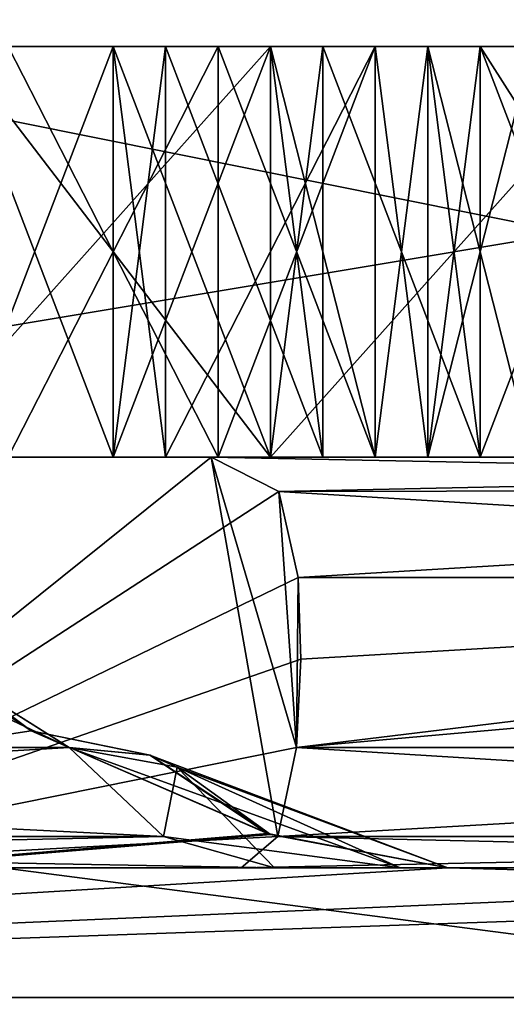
# Model space of a CAD drawing. Header units: millimetres. Extents: x -94 to 254, y 0 to 980.
# Tile 121 of 256: x 15.091 to 15.684, y 865.334 to 866.533. Entities that reach past the tile are written whole.
import ezdxf

# ---------------------------------------------------------------- set-up
doc = ezdxf.new("R2010")
doc.units = ezdxf.units.MM
doc.header["$LTSCALE"] = 65.185185
for name, color, linetype in [('5380', 7, 'CONTINUOUS'), ('5381', 7, 'CONTINUOUS'), ('5384', 7, 'CONTINUOUS'), ('5391', 7, 'CONTINUOUS'), ('5493', 7, 'CONTINUOUS'), ('5498', 7, 'CONTINUOUS'), ('5500', 7, 'CONTINUOUS'), ('5501', 7, 'CONTINUOUS'), ('5515', 7, 'CONTINUOUS'), ('5516', 7, 'CONTINUOUS'), ('5517', 7, 'CONTINUOUS'), ('5518', 7, 'CONTINUOUS'), ('5519', 7, 'CONTINUOUS'), ('5531', 7, 'CONTINUOUS'), ('5532', 7, 'CONTINUOUS'), ('5533', 7, 'CONTINUOUS'), ('5554', 7, 'CONTINUOUS'), ('5555', 7, 'CONTINUOUS'), ('5556', 7, 'CONTINUOUS'), ('5557', 7, 'CONTINUOUS'), ('5558', 7, 'CONTINUOUS'), ('5559', 7, 'CONTINUOUS'), ('5560', 7, 'CONTINUOUS'), ('5566', 7, 'CONTINUOUS'), ('5567', 7, 'CONTINUOUS'), ('5568', 7, 'CONTINUOUS'), ('5569', 7, 'CONTINUOUS'), ('5570', 7, 'CONTINUOUS'), ('5571', 7, 'CONTINUOUS'), ('5572', 7, 'CONTINUOUS'), ('5573', 7, 'CONTINUOUS'), ('5592', 7, 'CONTINUOUS'), ('5593', 7, 'CONTINUOUS'), ('5605', 7, 'CONTINUOUS'), ('5620', 7, 'CONTINUOUS'), ('5621', 7, 'CONTINUOUS'), ('5622', 7, 'CONTINUOUS'), ('5623', 7, 'CONTINUOUS'), ('5624', 7, 'CONTINUOUS'), ('5626', 7, 'CONTINUOUS'), ('5631', 7, 'CONTINUOUS'), ('5662', 7, 'CONTINUOUS'), ('5664', 7, 'CONTINUOUS'), ('5698', 7, 'CONTINUOUS'), ('5700', 7, 'CONTINUOUS'), ('5705', 7, 'CONTINUOUS'), ('5707', 7, 'CONTINUOUS'), ('5725', 7, 'CONTINUOUS'), ('5732', 7, 'CONTINUOUS'), ('5743', 7, 'CONTINUOUS'), ('5757', 7, 'CONTINUOUS'), ('5759', 7, 'CONTINUOUS'), ('5761', 7, 'CONTINUOUS'), ('5764', 7, 'CONTINUOUS'), ('5765', 7, 'CONTINUOUS'), ('5769', 7, 'CONTINUOUS'), ('5771', 7, 'CONTINUOUS'), ('5774', 7, 'CONTINUOUS'), ('5777', 7, 'CONTINUOUS'), ('5783', 7, 'CONTINUOUS'), ('5785', 7, 'CONTINUOUS'), ('5797', 7, 'CONTINUOUS'), ('5798', 7, 'CONTINUOUS'), ('5801', 7, 'CONTINUOUS'), ('5802', 7, 'CONTINUOUS'), ('5806', 7, 'CONTINUOUS')]:
    doc.layers.add(name, color=color, linetype=linetype)

msp = doc.modelspace()

# ---------------------------------------------------------------- linework, layer by layer
at = {"layer": '5380', "color": 7, "linetype": 'CONTINUOUS', "true_color": 0xe0f2ff}
for points in [[(32.8307, 867.5, 25), (-0.38, 867.5, 25), (34.3807, 863, 25), (32.8307, 867.5, 25)], [(34.3807, 863, 25), (-0.38, 867.5, 25), (-0.38, 863, 25), (34.3807, 863, 25)]]:
    msp.add_3dface(points, dxfattribs=at)
at = {"layer": '5381', "color": 7, "linetype": 'CONTINUOUS', "true_color": 0xe0f2ff}
for points in [[(-0.38, 867.5, -25), (32.8307, 867.5, -25), (-0.38, 863, -25), (-0.38, 867.5, -25)], [(-0.38, 863, -25), (32.8307, 867.5, -25), (34.3807, 863, -25), (-0.38, 863, -25)]]:
    msp.add_3dface(points, dxfattribs=at)
at = {"layer": '5384', "color": 7, "linetype": 'CONTINUOUS', "true_color": 0xe0f2ff}
for points in [[(21.2465, 865.342, 7.0269), (13.5236, 862.829, 19.1366), (12.9859, 865.342, 18.3966), (21.2465, 865.342, 7.0269)], [(13.5236, 862.829, -19.1366), (22.1164, 862.829, -7.3095), (12.9859, 865.342, -18.3966), (13.5236, 862.829, -19.1366)], [(12.9859, 865.342, -18.3966), (22.1164, 862.829, -7.3095), (21.2465, 865.342, -7.0269), (12.9859, 865.342, -18.3966)], [(22.1164, 862.829, 7.3095), (13.5236, 862.829, 19.1366), (21.2465, 865.342, 7.0269), (22.1164, 862.829, 7.3095)]]:
    msp.add_3dface(points, dxfattribs=at)
at = {"layer": '5391', "color": 7, "linetype": 'CONTINUOUS', "true_color": 0xe0f2ff}
for points in [[(12.9859, 865.342, -18.3966), (15.1052, 865.6667, -16.3857), (14.7726, 865.9165, -16.2245), (12.9859, 865.342, -18.3966)], [(15.1052, 865.6667, 16.3857), (12.9859, 865.342, 18.3966), (14.7725, 865.9165, 16.2245), (15.1052, 865.6667, 16.3857)], [(15.1052, 865.6667, -16.3857), (12.9859, 865.342, -18.3966), (15.3932, 865.5417, -16.2417), (15.1052, 865.6667, -16.3857)], [(15.3966, 865.5406, 16.2394), (12.9859, 865.342, 18.3966), (15.1052, 865.6667, 16.3857), (15.3966, 865.5406, 16.2394)], [(15.3932, 865.5417, -16.2417), (12.9859, 865.342, -18.3966), (15.6127, 865.5, -16.0615), (15.3932, 865.5417, -16.2417)], [(15.6127, 865.5, 16.0615), (12.9859, 865.342, 18.3966), (15.3966, 865.5406, 16.2394), (15.6127, 865.5, 16.0615)], [(12.9859, 865.342, -18.3966), (21.2465, 865.342, -7.0269), (15.6127, 865.5, -16.0615), (12.9859, 865.342, -18.3966)], [(21.2465, 865.342, 7.0269), (12.9859, 865.342, 18.3966), (17.5885, 865.5, 13.8157), (21.2465, 865.342, 7.0269)], [(17.5885, 865.5, 13.8157), (12.9859, 865.342, 18.3966), (16.6377, 865.5, 14.9712), (17.5885, 865.5, 13.8157)], [(16.6377, 865.5, 14.9712), (12.9859, 865.342, 18.3966), (15.6127, 865.5, 16.0615), (16.6377, 865.5, 14.9712)], [(15.6127, 865.5, -16.0615), (21.2465, 865.342, -7.0269), (16.6377, 865.5, -14.9712), (15.6127, 865.5, -16.0615)]]:
    msp.add_3dface(points, dxfattribs=at)
at = {"layer": '5493', "color": 7, "linetype": 'CONTINUOUS', "true_color": 0xe0f2ff}
for points in [[(17.12, 866.5, -3), (17.12, 866, -3), (14.12, 866, -3), (17.12, 866.5, -3)], [(14.12, 866.5, -3), (17.12, 866.5, -3), (14.12, 866, -3), (14.12, 866.5, -3)]]:
    msp.add_3dface(points, dxfattribs=at)
at = {"layer": '5498', "color": 7, "linetype": 'CONTINUOUS', "true_color": 0xe0f2ff}
for points in [[(14.6306, 866.5, -3.375), (14.6306, 866, -3.375), (17.12, 866, -3.375), (14.6306, 866.5, -3.375)], [(17.12, 866.5, -3.375), (14.6306, 866.5, -3.375), (17.12, 866, -3.375), (17.12, 866.5, -3.375)]]:
    msp.add_3dface(points, dxfattribs=at)
at = {"layer": '5500', "color": 7, "linetype": 'CONTINUOUS', "true_color": 0xe0f2ff}
for points in [[(15.5881, 866.5, -2), (15.5881, 866, -2), (15.6519, 866.5, -2.125), (15.5881, 866.5, -2)], [(15.6519, 866.5, -2.125), (15.5881, 866, -2), (15.6519, 866, -2.125), (15.6519, 866.5, -2.125)]]:
    msp.add_3dface(points, dxfattribs=at)
at = {"layer": '5501', "color": 7, "linetype": 'CONTINUOUS', "true_color": 0xe0f2ff}
for points in [[(15.6519, 866.5, -2.125), (15.6519, 866, -2.125), (15.8434, 866.5, -2.375), (15.6519, 866.5, -2.125)], [(15.8434, 866.5, -2.375), (15.6519, 866, -2.125), (15.8434, 866, -2.375), (15.8434, 866.5, -2.375)]]:
    msp.add_3dface(points, dxfattribs=at)
at = {"layer": '5515', "color": 7, "linetype": 'CONTINUOUS', "true_color": 0xe0f2ff}
for points in [[(15.8434, 866.5, -0.375), (15.8434, 866, -0.375), (15.6519, 866.5, -0.625), (15.8434, 866.5, -0.375)], [(15.6519, 866.5, -0.625), (15.8434, 866, -0.375), (15.6519, 866, -0.625), (15.6519, 866.5, -0.625)]]:
    msp.add_3dface(points, dxfattribs=at)
at = {"layer": '5516', "color": 7, "linetype": 'CONTINUOUS', "true_color": 0xe0f2ff}
for points in [[(15.6519, 866.5, -0.625), (15.6519, 866, -0.625), (15.5881, 866.5, -0.75), (15.6519, 866.5, -0.625)], [(15.5881, 866.5, -0.75), (15.6519, 866, -0.625), (15.5881, 866, -0.75), (15.5881, 866.5, -0.75)]]:
    msp.add_3dface(points, dxfattribs=at)
at = {"layer": '5517', "color": 7, "linetype": 'CONTINUOUS', "true_color": 0xe0f2ff}
for points in [[(15.5881, 866.5, -0.75), (15.5881, 866, -0.75), (15.5243, 866.5, -0.625), (15.5881, 866.5, -0.75)], [(15.5243, 866.5, -0.625), (15.5881, 866, -0.75), (15.5243, 866, -0.625), (15.5243, 866.5, -0.625)]]:
    msp.add_3dface(points, dxfattribs=at)
at = {"layer": '5518', "color": 7, "linetype": 'CONTINUOUS', "true_color": 0xe0f2ff}
for points in [[(15.5243, 866.5, -0.625), (15.5243, 866, -0.625), (15.3328, 866.5, -0.4375), (15.5243, 866.5, -0.625)], [(15.3328, 866.5, -0.4375), (15.5243, 866, -0.625), (15.3328, 866, -0.4375), (15.3328, 866.5, -0.4375)]]:
    msp.add_3dface(points, dxfattribs=at)
at = {"layer": '5519', "color": 7, "linetype": 'CONTINUOUS', "true_color": 0xe0f2ff}
for points in [[(15.3328, 866.5, -0.4375), (15.3328, 866, -0.4375), (15.0774, 866.5, -0.3125), (15.3328, 866.5, -0.4375)], [(15.0774, 866.5, -0.3125), (15.3328, 866, -0.4375), (15.0774, 866, -0.3125), (15.0774, 866.5, -0.3125)]]:
    msp.add_3dface(points, dxfattribs=at)
at = {"layer": '5531', "color": 7, "linetype": 'CONTINUOUS', "true_color": 0xe0f2ff}
for points in [[(15.0774, 866.5, -2.4375), (15.0774, 866, -2.4375), (15.3328, 866.5, -2.3125), (15.0774, 866.5, -2.4375)], [(15.3328, 866.5, -2.3125), (15.0774, 866, -2.4375), (15.3328, 866, -2.3125), (15.3328, 866.5, -2.3125)]]:
    msp.add_3dface(points, dxfattribs=at)
at = {"layer": '5532', "color": 7, "linetype": 'CONTINUOUS', "true_color": 0xe0f2ff}
for points in [[(15.3328, 866.5, -2.3125), (15.3328, 866, -2.3125), (15.5243, 866.5, -2.125), (15.3328, 866.5, -2.3125)], [(15.5243, 866.5, -2.125), (15.3328, 866, -2.3125), (15.5243, 866, -2.125), (15.5243, 866.5, -2.125)]]:
    msp.add_3dface(points, dxfattribs=at)
at = {"layer": '5533', "color": 7, "linetype": 'CONTINUOUS', "true_color": 0xe0f2ff}
for points in [[(15.5881, 866, -2), (15.5881, 866.5, -2), (15.5243, 866, -2.125), (15.5881, 866, -2)], [(15.5881, 866.5, -2), (15.5243, 866.5, -2.125), (15.5243, 866, -2.125), (15.5881, 866.5, -2)]]:
    msp.add_3dface(points, dxfattribs=at)
at = {"layer": '5554', "color": 7, "linetype": 'CONTINUOUS', "true_color": 0xe0f2ff}
for points in [[(15.0136, 866.5, -0.625), (15.0136, 866, -0.625), (15.2051, 866.5, -0.75), (15.0136, 866.5, -0.625)], [(15.2051, 866.5, -0.75), (15.0136, 866, -0.625), (15.2051, 866, -0.75), (15.2051, 866.5, -0.75)]]:
    msp.add_3dface(points, dxfattribs=at)
at = {"layer": '5555', "color": 7, "linetype": 'CONTINUOUS', "true_color": 0xe0f2ff}
for points in [[(15.2051, 866.5, -0.75), (15.2051, 866, -0.75), (15.3966, 866.5, -1), (15.2051, 866.5, -0.75)], [(15.3966, 866.5, -1), (15.2051, 866, -0.75), (15.3966, 866, -1), (15.3966, 866.5, -1)]]:
    msp.add_3dface(points, dxfattribs=at)
at = {"layer": '5556', "color": 7, "linetype": 'CONTINUOUS', "true_color": 0xe0f2ff}
for points in [[(15.3966, 866.5, -1), (15.3966, 866, -1), (15.4604, 866.5, -1.25), (15.3966, 866.5, -1)], [(15.4604, 866.5, -1.25), (15.3966, 866, -1), (15.4604, 866, -1.25), (15.4604, 866.5, -1.25)]]:
    msp.add_3dface(points, dxfattribs=at)
at = {"layer": '5557', "color": 7, "linetype": 'CONTINUOUS', "true_color": 0xe0f2ff}
for points in [[(15.4604, 866.5, -1.25), (15.4604, 866, -1.25), (15.4604, 866.5, -1.5), (15.4604, 866.5, -1.25)], [(15.4604, 866.5, -1.5), (15.4604, 866, -1.25), (15.4604, 866, -1.5), (15.4604, 866.5, -1.5)]]:
    msp.add_3dface(points, dxfattribs=at)
at = {"layer": '5558', "color": 7, "linetype": 'CONTINUOUS', "true_color": 0xe0f2ff}
for points in [[(15.4604, 866.5, -1.5), (15.4604, 866, -1.5), (15.3966, 866.5, -1.75), (15.4604, 866.5, -1.5)], [(15.3966, 866.5, -1.75), (15.4604, 866, -1.5), (15.3966, 866, -1.75), (15.3966, 866.5, -1.75)]]:
    msp.add_3dface(points, dxfattribs=at)
at = {"layer": '5559', "color": 7, "linetype": 'CONTINUOUS', "true_color": 0xe0f2ff}
for points in [[(15.3966, 866.5, -1.75), (15.3966, 866, -1.75), (15.2051, 866.5, -2), (15.3966, 866.5, -1.75)], [(15.2051, 866.5, -2), (15.3966, 866, -1.75), (15.2051, 866, -2), (15.2051, 866.5, -2)]]:
    msp.add_3dface(points, dxfattribs=at)
at = {"layer": '5560', "color": 7, "linetype": 'CONTINUOUS', "true_color": 0xe0f2ff}
for points in [[(15.2051, 866.5, -2), (15.2051, 866, -2), (15.0136, 866.5, -2.125), (15.2051, 866.5, -2)], [(15.0136, 866.5, -2.125), (15.2051, 866, -2), (15.0136, 866, -2.125), (15.0136, 866.5, -2.125)]]:
    msp.add_3dface(points, dxfattribs=at)
at = {"layer": '5566', "color": 7, "linetype": 'CONTINUOUS', "true_color": 0xe0f2ff}
for points in [[(15.6519, 866.5, 2.375), (15.6519, 866, 2.375), (15.4604, 866.5, 2.1875), (15.6519, 866.5, 2.375)], [(15.4604, 866.5, 2.1875), (15.6519, 866, 2.375), (15.4604, 866, 2.1875), (15.4604, 866.5, 2.1875)]]:
    msp.add_3dface(points, dxfattribs=at)
at = {"layer": '5567', "color": 7, "linetype": 'CONTINUOUS', "true_color": 0xe0f2ff}
for points in [[(15.4604, 866.5, 2.1875), (15.4604, 866, 2.1875), (15.2689, 866.5, 1.875), (15.4604, 866.5, 2.1875)], [(15.2689, 866.5, 1.875), (15.4604, 866, 2.1875), (15.2689, 866, 1.875), (15.2689, 866.5, 1.875)]]:
    msp.add_3dface(points, dxfattribs=at)
at = {"layer": '5568', "color": 7, "linetype": 'CONTINUOUS', "true_color": 0xe0f2ff}
for points in [[(15.2689, 866.5, 1.875), (15.2689, 866, 1.875), (15.2051, 866.5, 1.5625), (15.2689, 866.5, 1.875)], [(15.2051, 866.5, 1.5625), (15.2689, 866, 1.875), (15.2051, 866, 1.5625), (15.2051, 866.5, 1.5625)]]:
    msp.add_3dface(points, dxfattribs=at)
at = {"layer": '5569', "color": 7, "linetype": 'CONTINUOUS', "true_color": 0xe0f2ff}
for points in [[(15.2051, 866.5, 1.5625), (15.2051, 866, 1.5625), (15.2051, 866.5, 1.25), (15.2051, 866.5, 1.5625)], [(15.2051, 866.5, 1.25), (15.2051, 866, 1.5625), (15.2051, 866, 1.25), (15.2051, 866.5, 1.25)]]:
    msp.add_3dface(points, dxfattribs=at)
at = {"layer": '5570', "color": 7, "linetype": 'CONTINUOUS', "true_color": 0xe0f2ff}
for points in [[(15.2051, 866.5, 1.25), (15.2051, 866, 1.25), (15.2689, 866.5, 0.9375), (15.2051, 866.5, 1.25)], [(15.2689, 866.5, 0.9375), (15.2051, 866, 1.25), (15.2689, 866, 0.9375), (15.2689, 866.5, 0.9375)]]:
    msp.add_3dface(points, dxfattribs=at)
at = {"layer": '5571', "color": 7, "linetype": 'CONTINUOUS', "true_color": 0xe0f2ff}
for points in [[(15.2689, 866.5, 0.9375), (15.2689, 866, 0.9375), (15.5243, 866.5, 0.5625), (15.2689, 866.5, 0.9375)], [(15.5243, 866.5, 0.5625), (15.2689, 866, 0.9375), (15.5243, 866, 0.5625), (15.5243, 866.5, 0.5625)]]:
    msp.add_3dface(points, dxfattribs=at)
at = {"layer": '5572', "color": 7, "linetype": 'CONTINUOUS', "true_color": 0xe0f2ff}
for points in [[(15.5243, 866.5, 0.5625), (15.5243, 866, 0.5625), (15.3966, 866.5, 0.5625), (15.5243, 866.5, 0.5625)], [(15.3966, 866.5, 0.5625), (15.5243, 866, 0.5625), (15.3966, 866, 0.5625), (15.3966, 866.5, 0.5625)]]:
    msp.add_3dface(points, dxfattribs=at)
at = {"layer": '5573', "color": 7, "linetype": 'CONTINUOUS', "true_color": 0xe0f2ff}
for points in [[(15.3966, 866.5, 0.5625), (15.3966, 866, 0.5625), (15.0136, 866.5, 0.625), (15.3966, 866.5, 0.5625)], [(15.0136, 866.5, 0.625), (15.3966, 866, 0.5625), (15.0136, 866, 0.625), (15.0136, 866.5, 0.625)]]:
    msp.add_3dface(points, dxfattribs=at)
at = {"layer": '5592', "color": 7, "linetype": 'CONTINUOUS', "true_color": 0xe0f2ff}
for points in [[(14.9498, 866.5, 0.3125), (14.9498, 866, 0.3125), (15.3966, 866.5, 0.25), (14.9498, 866.5, 0.3125)], [(15.3966, 866.5, 0.25), (14.9498, 866, 0.3125), (15.3966, 866, 0.25), (15.3966, 866.5, 0.25)]]:
    msp.add_3dface(points, dxfattribs=at)
at = {"layer": '5593', "color": 7, "linetype": 'CONTINUOUS', "true_color": 0xe0f2ff}
for points in [[(15.3966, 866.5, 0.25), (15.3966, 866, 0.25), (15.8434, 866.5, 0.25), (15.3966, 866.5, 0.25)], [(15.8434, 866.5, 0.25), (15.3966, 866, 0.25), (15.8434, 866, 0.25), (15.8434, 866.5, 0.25)]]:
    msp.add_3dface(points, dxfattribs=at)
at = {"layer": '5605', "color": 7, "linetype": 'CONTINUOUS', "true_color": 0xe0f2ff}
for points in [[(15.6519, 866, 2.375), (15.6519, 866.5, 2.375), (15.9711, 866, 2.5), (15.6519, 866, 2.375)], [(15.6519, 866.5, 2.375), (15.9711, 866.5, 2.5), (15.9711, 866, 2.5), (15.6519, 866.5, 2.375)]]:
    msp.add_3dface(points, dxfattribs=at)
at = {"layer": '5620', "color": 7, "linetype": 'CONTINUOUS', "true_color": 0xe0f2ff}
for points in [[(15.7157, 866.5, 0.8125), (15.7157, 866, 0.8125), (15.5881, 866.5, 1), (15.7157, 866.5, 0.8125)], [(15.5881, 866.5, 1), (15.7157, 866, 0.8125), (15.5881, 866, 1), (15.5881, 866.5, 1)]]:
    msp.add_3dface(points, dxfattribs=at)
at = {"layer": '5621', "color": 7, "linetype": 'CONTINUOUS', "true_color": 0xe0f2ff}
for points in [[(15.5881, 866.5, 1), (15.5881, 866, 1), (15.5243, 866.5, 1.1875), (15.5881, 866.5, 1)], [(15.5243, 866.5, 1.1875), (15.5881, 866, 1), (15.5243, 866, 1.1875), (15.5243, 866.5, 1.1875)]]:
    msp.add_3dface(points, dxfattribs=at)
at = {"layer": '5622', "color": 7, "linetype": 'CONTINUOUS', "true_color": 0xe0f2ff}
for points in [[(15.5243, 866.5, 1.1875), (15.5243, 866, 1.1875), (15.5243, 866.5, 1.625), (15.5243, 866.5, 1.1875)], [(15.5243, 866.5, 1.625), (15.5243, 866, 1.1875), (15.5243, 866, 1.625), (15.5243, 866.5, 1.625)]]:
    msp.add_3dface(points, dxfattribs=at)
at = {"layer": '5623', "color": 7, "linetype": 'CONTINUOUS', "true_color": 0xe0f2ff}
for points in [[(15.5243, 866.5, 1.625), (15.5243, 866, 1.625), (15.5881, 866.5, 1.8125), (15.5243, 866.5, 1.625)], [(15.5881, 866.5, 1.8125), (15.5243, 866, 1.625), (15.5881, 866, 1.8125), (15.5881, 866.5, 1.8125)]]:
    msp.add_3dface(points, dxfattribs=at)
at = {"layer": '5624', "color": 7, "linetype": 'CONTINUOUS', "true_color": 0xe0f2ff}
for points in [[(15.5881, 866.5, 1.8125), (15.5881, 866, 1.8125), (15.7157, 866.5, 2), (15.5881, 866.5, 1.8125)], [(15.7157, 866.5, 2), (15.5881, 866, 1.8125), (15.7157, 866, 2), (15.7157, 866.5, 2)]]:
    msp.add_3dface(points, dxfattribs=at)
at = {"layer": '5626', "color": 7, "linetype": 'CONTINUOUS', "true_color": 0xe0f2ff}
for points in [[(17.12, 866.5, 3.75), (17.12, 866, 3.75), (14.12, 866, 3.75), (17.12, 866.5, 3.75)], [(14.12, 866.5, 3.75), (17.12, 866.5, 3.75), (14.12, 866, 3.75), (14.12, 866.5, 3.75)]]:
    msp.add_3dface(points, dxfattribs=at)
at = {"layer": '5631', "color": 7, "linetype": 'CONTINUOUS', "true_color": 0xe0f2ff}
for points in [[(14.6306, 866.5, 3.375), (14.6306, 866, 3.375), (17.12, 866, 3.375), (14.6306, 866.5, 3.375)], [(17.12, 866.5, 3.375), (14.6306, 866.5, 3.375), (17.12, 866, 3.375), (17.12, 866.5, 3.375)]]:
    msp.add_3dface(points, dxfattribs=at)
at = {"layer": '5662', "color": 7, "linetype": 'CONTINUOUS', "true_color": 0xe0f2ff}
for points in [[(17.2988, 865.6464, -13.3504), (17.1313, 865.8536, -12.8899), (15.4282, 865.6464, -11.4798), (17.2988, 865.6464, -13.3504)], [(15.4282, 865.6464, -11.4798), (17.1313, 865.8536, -12.8899), (15.4336, 865.7542, -11.3328), (15.4282, 865.6464, -11.4798)], [(17.1313, 865.8536, -12.8899), (15.4306, 865.8536, -11.1893), (15.4336, 865.7542, -11.3328), (17.1313, 865.8536, -12.8899)]]:
    msp.add_3dface(points, dxfattribs=at)
at = {"layer": '5664', "color": 7, "linetype": 'CONTINUOUS', "true_color": 0xe0f2ff}
for points in [[(15.1516, 865.6464, 15.8601), (14.7139, 865.8536, 15.7152), (13.0998, 865.6464, 13.8082), (15.1516, 865.6464, 15.8601)], [(14.8952, 865.8078, 15.8319), (14.7139, 865.8536, 15.7152), (15.1516, 865.6464, 15.8601), (14.8952, 865.8078, 15.8319)]]:
    msp.add_3dface(points, dxfattribs=at)
at = {"layer": '5698', "color": 7, "linetype": 'CONTINUOUS', "true_color": 0xe0f2ff}
for points in [[(14.7726, 865.9165, -16.2245), (15.1052, 865.6667, -16.3857), (14.8953, 865.8078, -15.8319), (14.7726, 865.9165, -16.2245)], [(15.1052, 865.6667, -16.3857), (15.1516, 865.6464, -15.8601), (14.8953, 865.8078, -15.8319), (15.1052, 865.6667, -16.3857)], [(15.1516, 865.6464, -15.8601), (15.1052, 865.6667, -16.3857), (15.2498, 865.6372, -16.217), (15.1516, 865.6464, -15.8601)], [(15.2832, 865.6227, -16.0581), (15.1516, 865.6464, -15.8601), (15.2498, 865.6372, -16.217), (15.2832, 865.6227, -16.0581)]]:
    msp.add_3dface(points, dxfattribs=at)
at = {"layer": '5700', "color": 7, "linetype": 'CONTINUOUS', "true_color": 0xe0f2ff}
for points in [[(15.407, 865.9581, -10.949), (17.3813, 866, -12.6399), (15.3246, 866, -10.5833), (15.407, 865.9581, -10.949)], [(17.246, 865.9619, -12.7752), (17.3813, 866, -12.6399), (15.407, 865.9581, -10.949), (17.246, 865.9619, -12.7752)], [(15.4306, 865.8536, -11.1893), (17.246, 865.9619, -12.7752), (15.407, 865.9581, -10.949), (15.4306, 865.8536, -11.1893)], [(15.4306, 865.8536, -11.1893), (17.1313, 865.8536, -12.8899), (17.246, 865.9619, -12.7752), (15.4306, 865.8536, -11.1893)]]:
    msp.add_3dface(points, dxfattribs=at)
at = {"layer": '5705', "color": 7, "linetype": 'CONTINUOUS', "true_color": 0xe0f2ff}
for points in [[(15.3246, 866, 10.5833), (17.3813, 866, 12.6399), (17.246, 865.9619, 12.7752), (15.3246, 866, 10.5833)], [(15.407, 865.9581, 10.949), (15.3246, 866, 10.5833), (17.246, 865.9619, 12.7752), (15.407, 865.9581, 10.949)], [(17.1313, 865.8536, 12.8899), (15.407, 865.9581, 10.949), (17.246, 865.9619, 12.7752), (17.1313, 865.8536, 12.8899)], [(15.4306, 865.8536, 11.1893), (15.407, 865.9581, 10.949), (17.1313, 865.8536, 12.8899), (15.4306, 865.8536, 11.1893)]]:
    msp.add_3dface(points, dxfattribs=at)
at = {"layer": '5707', "color": 7, "linetype": 'CONTINUOUS', "true_color": 0xe0f2ff}
for points in [[(15.1052, 865.6667, 16.3857), (14.7725, 865.9165, 16.2245), (14.8952, 865.8078, 15.8319), (15.1052, 865.6667, 16.3857)], [(15.1052, 865.6667, 16.3857), (14.8952, 865.8078, 15.8319), (15.1516, 865.6464, 15.8601), (15.1052, 865.6667, 16.3857)], [(15.1052, 865.6667, 16.3857), (15.1516, 865.6464, 15.8601), (15.2501, 865.6371, 16.2164), (15.1052, 865.6667, 16.3857)], [(15.2501, 865.6371, 16.2164), (15.1516, 865.6464, 15.8601), (15.2831, 865.6227, 16.0573), (15.2501, 865.6371, 16.2164)]]:
    msp.add_3dface(points, dxfattribs=at)
at = {"layer": '5725', "color": 7, "linetype": 'CONTINUOUS', "true_color": 0xe0f2ff}
for points in [[(15.3966, 865.5406, 16.2394), (15.1052, 865.6667, 16.3857), (15.2501, 865.6371, 16.2164), (15.3966, 865.5406, 16.2394)], [(15.2831, 865.6227, 16.0573), (15.1516, 865.6464, 15.8601), (15.5544, 865.5, 15.8262), (15.2831, 865.6227, 16.0573)], [(15.1516, 865.6464, 15.8601), (15.2663, 865.5381, 15.7454), (15.5544, 865.5, 15.8262), (15.1516, 865.6464, 15.8601)], [(15.3966, 865.5406, 16.2394), (15.2501, 865.6371, 16.2164), (15.2831, 865.6227, 16.0573), (15.3966, 865.5406, 16.2394)], [(15.6127, 865.5, 16.0615), (15.3966, 865.5406, 16.2394), (15.2831, 865.6227, 16.0573), (15.6127, 865.5, 16.0615)], [(15.6127, 865.5, 16.0615), (15.2831, 865.6227, 16.0573), (15.5544, 865.5, 15.8262), (15.6127, 865.5, 16.0615)], [(15.2663, 865.5381, 15.7454), (15.4016, 865.5, 15.6101), (15.5544, 865.5, 15.8262), (15.2663, 865.5381, 15.7454)]]:
    msp.add_3dface(points, dxfattribs=at)
at = {"layer": '5732', "color": 7, "linetype": 'CONTINUOUS', "true_color": 0xe0f2ff}
for points in [[(15.1052, 865.6667, -16.3857), (15.3932, 865.5417, -16.2417), (15.2498, 865.6372, -16.217), (15.1052, 865.6667, -16.3857)], [(15.1516, 865.6464, -15.8601), (15.2832, 865.6227, -16.0581), (15.2663, 865.5381, -15.7454), (15.1516, 865.6464, -15.8601)], [(15.3932, 865.5417, -16.2417), (15.6127, 865.5, -16.0615), (15.2498, 865.6372, -16.217), (15.3932, 865.5417, -16.2417)], [(15.6127, 865.5, -16.0615), (15.2832, 865.6227, -16.0581), (15.2498, 865.6372, -16.217), (15.6127, 865.5, -16.0615)], [(15.2663, 865.5381, -15.7454), (15.2832, 865.6227, -16.0581), (15.4016, 865.5, -15.6101), (15.2663, 865.5381, -15.7454)], [(15.2832, 865.6227, -16.0581), (15.6127, 865.5, -16.0615), (15.5544, 865.5, -15.8261), (15.2832, 865.6227, -16.0581)], [(15.4016, 865.5, -15.6101), (15.2832, 865.6227, -16.0581), (15.5544, 865.5, -15.8261), (15.4016, 865.5, -15.6101)]]:
    msp.add_3dface(points, dxfattribs=at)
at = {"layer": '5743', "color": 7, "linetype": 'CONTINUOUS', "true_color": 0xe0f2ff}
for points in [[(15.3246, 866, 10.5833), (15.407, 865.9581, 10.949), (14.7015, 865.5, 9.5459), (15.3246, 866, 10.5833)], [(15.3246, 866, 10.5833), (14.7015, 865.5, 9.5459), (14.7015, 866, 9.5459), (15.3246, 866, 10.5833)], [(15.407, 865.9581, 10.949), (15.4306, 865.8536, 11.1893), (14.7015, 865.5, 9.5459), (15.407, 865.9581, 10.949)], [(14.7015, 865.5, 9.5459), (15.4306, 865.8536, 11.1893), (15.4336, 865.7542, 11.3328), (14.7015, 865.5, 9.5459)], [(15.4282, 865.6464, 11.4798), (14.7015, 865.5, 9.5459), (15.4336, 865.7542, 11.3328), (15.4282, 865.6464, 11.4798)], [(15.4057, 865.5381, 11.6866), (14.7015, 865.5, 9.5459), (15.4282, 865.6464, 11.4798), (15.4057, 865.5381, 11.6866)], [(15.3609, 865.5, 11.9125), (14.7015, 865.5, 9.5459), (15.4057, 865.5381, 11.6866), (15.3609, 865.5, 11.9125)]]:
    msp.add_3dface(points, dxfattribs=at)
at = {"layer": '5757', "color": 7, "linetype": 'CONTINUOUS', "true_color": 0xe0f2ff}
for points in [[(10.3829, 866, -5.6416), (17.12, 866, -3.375), (10.5097, 866, -5.077), (10.3829, 866, -5.6416)], [(17.12, 866, -3.375), (10.3829, 866, -5.6416), (13.6641, 866, -8.9228), (17.12, 866, -3.375)], [(17.12, 866, -3.375), (15.0774, 866, -3.75), (10.5097, 866, -5.077), (17.12, 866, -3.375)], [(14.12, 866, 3.75), (17.3813, 866, 12.6399), (10.5522, 866, 4.5), (14.12, 866, 3.75)], [(10.5522, 866, 4.5), (17.3813, 866, 12.6399), (14.7015, 866, 9.5459), (10.5522, 866, 4.5)], [(21.4198, 866, 0), (17.12, 866, -3.375), (13.6641, 866, -8.9228), (21.4198, 866, 0)], [(14.7015, 866, -9.5459), (21.4198, 866, 0), (13.6641, 866, -8.9228), (14.7015, 866, -9.5459)], [(17.12, 866, 3.75), (17.3813, 866, 12.6399), (14.12, 866, 3.75), (17.12, 866, 3.75)], [(14.12, 866, -3), (17.12, 866, -3), (16.354, 866, -2.5), (14.12, 866, -3)], [(16.1626, 866, -2.5), (14.12, 866, -3), (16.354, 866, -2.5), (16.1626, 866, -2.5)], [(14.12, 866, -3), (16.1626, 866, -2.5), (15.0774, 866, -2.4375), (14.12, 866, -3)], [(15.2051, 866, 1.5625), (15.2689, 866, 1.875), (14.4391, 866, 1.5625), (15.2051, 866, 1.5625)], [(14.4391, 866, 1.5625), (15.2689, 866, 1.875), (14.503, 866, 1.75), (14.4391, 866, 1.5625)], [(15.2051, 866, 1.25), (15.2051, 866, 1.5625), (14.4391, 866, 1.1875), (15.2051, 866, 1.25)], [(14.4391, 866, 1.1875), (15.2051, 866, 1.5625), (14.4391, 866, 1.5625), (14.4391, 866, 1.1875)], [(14.503, 866, 1), (15.2051, 866, 1.25), (14.4391, 866, 1.1875), (14.503, 866, 1)], [(14.503, 866, 1.75), (15.2689, 866, 1.875), (14.6306, 866, 1.9375), (14.503, 866, 1.75)], [(15.2689, 866, 0.9375), (15.2051, 866, 1.25), (14.503, 866, 1), (15.2689, 866, 0.9375)], [(14.6306, 866, 0.8125), (15.2689, 866, 0.9375), (14.503, 866, 1), (14.6306, 866, 0.8125)], [(14.5668, 866, -0.4375), (14.886, 866, -0.3125), (15.8434, 866, 0.25), (14.5668, 866, -0.4375)], [(14.9498, 866, 0.3125), (14.5668, 866, -0.4375), (15.3966, 866, 0.25), (14.9498, 866, 0.3125)], [(15.3966, 866, 0.25), (14.5668, 866, -0.4375), (15.8434, 866, 0.25), (15.3966, 866, 0.25)], [(14.6306, 866, -3.375), (15.0774, 866, -3.75), (17.12, 866, -3.375), (14.6306, 866, -3.375)], [(15.2689, 866, 1.875), (15.4604, 866, 2.1875), (14.6306, 866, 1.9375), (15.2689, 866, 1.875)], [(14.6306, 866, 1.9375), (15.4604, 866, 2.1875), (14.8221, 866, 2.0625), (14.6306, 866, 1.9375)], [(14.8221, 866, 0.6875), (15.2689, 866, 0.9375), (14.6306, 866, 0.8125), (14.8221, 866, 0.6875)], [(14.6306, 866, 3.375), (15.0774, 866, 3), (17.12, 866, 3.375), (14.6306, 866, 3.375)], [(15.3246, 866, -10.5833), (21.4198, 866, 0), (14.7015, 866, -9.5459), (15.3246, 866, -10.5833)], [(17.3813, 866, 12.6399), (15.3246, 866, 10.5833), (14.7015, 866, 9.5459), (17.3813, 866, 12.6399)], [(15.4604, 866, 2.1875), (15.6519, 866, 2.375), (14.8221, 866, 2.0625), (15.4604, 866, 2.1875)], [(14.8221, 866, 2.0625), (15.6519, 866, 2.375), (14.8221, 866, 2.375), (14.8221, 866, 2.0625)], [(14.8221, 866, 2.375), (15.6519, 866, 2.375), (15.9711, 866, 2.5), (14.8221, 866, 2.375)], [(15.0136, 866, 0.625), (15.2689, 866, 0.9375), (14.8221, 866, 0.6875), (15.0136, 866, 0.625)], [(14.8221, 866, 2.375), (15.9711, 866, 2.5), (15.0774, 866, 3), (14.8221, 866, 2.375)], [(15.0774, 866, -0.3125), (16.1626, 866, -0.25), (14.886, 866, -0.3125), (15.0774, 866, -0.3125)], [(14.886, 866, -0.3125), (16.1626, 866, -0.25), (15.8434, 866, 0.25), (14.886, 866, -0.3125)], [(15.3966, 866, 0.5625), (15.2689, 866, 0.9375), (15.0136, 866, 0.625), (15.3966, 866, 0.5625)], [(16.1626, 866, -2.5), (15.8434, 866, -2.375), (15.0774, 866, -2.4375), (16.1626, 866, -2.5)], [(15.0774, 866, -2.4375), (15.8434, 866, -2.375), (15.3328, 866, -2.3125), (15.0774, 866, -2.4375)], [(15.8434, 866, -0.375), (16.1626, 866, -0.25), (15.0774, 866, -0.3125), (15.8434, 866, -0.375)], [(15.3328, 866, -0.4375), (15.8434, 866, -0.375), (15.0774, 866, -0.3125), (15.3328, 866, -0.4375)], [(15.0774, 866, 3), (15.9711, 866, 2.5), (17.12, 866, 3.375), (15.0774, 866, 3)], [(15.5243, 866, 0.5625), (15.2689, 866, 0.9375), (15.3966, 866, 0.5625), (15.5243, 866, 0.5625)], [(17.3813, 866, -12.6399), (21.4198, 866, 0), (15.3246, 866, -10.5833), (17.3813, 866, -12.6399)], [(15.8434, 866, -2.375), (15.6519, 866, -2.125), (15.3328, 866, -2.3125), (15.8434, 866, -2.375)], [(15.3328, 866, -2.3125), (15.6519, 866, -2.125), (15.5243, 866, -2.125), (15.3328, 866, -2.3125)], [(15.5243, 866, -0.625), (15.8434, 866, -0.375), (15.3328, 866, -0.4375), (15.5243, 866, -0.625)], [(15.6519, 866, -2.125), (15.5881, 866, -2), (15.5243, 866, -2.125), (15.6519, 866, -2.125)], [(15.6519, 866, -0.625), (15.8434, 866, -0.375), (15.5243, 866, -0.625), (15.6519, 866, -0.625)], [(15.5881, 866, -0.75), (15.6519, 866, -0.625), (15.5243, 866, -0.625), (15.5881, 866, -0.75)]]:
    msp.add_3dface(points, dxfattribs=at)
at = {"layer": '5759', "color": 7, "linetype": 'CONTINUOUS', "true_color": 0xe0f2ff}
for points in [[(16.8009, 866, 1.625), (16.737, 866, 1.8125), (15.5243, 866, 1.625), (16.8009, 866, 1.625)], [(15.5243, 866, 1.625), (16.737, 866, 1.8125), (15.5881, 866, 1.8125), (15.5243, 866, 1.625)], [(16.8009, 866, 1.1875), (16.8009, 866, 1.625), (15.5243, 866, 1.1875), (16.8009, 866, 1.1875)], [(15.5243, 866, 1.1875), (16.8009, 866, 1.625), (15.5243, 866, 1.625), (15.5243, 866, 1.1875)], [(15.5881, 866, 1), (16.8009, 866, 1.1875), (15.5243, 866, 1.1875), (15.5881, 866, 1)], [(16.737, 866, 1.8125), (16.6094, 866, 2), (15.5881, 866, 1.8125), (16.737, 866, 1.8125)], [(15.5881, 866, 1.8125), (16.6094, 866, 2), (15.7157, 866, 2), (15.5881, 866, 1.8125)], [(16.737, 866, 1), (16.8009, 866, 1.1875), (15.5881, 866, 1), (16.737, 866, 1)], [(15.7157, 866, 0.8125), (16.737, 866, 1), (15.5881, 866, 1), (15.7157, 866, 0.8125)]]:
    msp.add_3dface(points, dxfattribs=at)
at = {"layer": '5761', "color": 7, "linetype": 'CONTINUOUS', "true_color": 0xe0f2ff}
for points in [[(14.503, 866, -1), (14.4391, 866, -1.25), (15.3966, 866, -1), (14.503, 866, -1)], [(15.3966, 866, -1), (14.4391, 866, -1.25), (15.4604, 866, -1.25), (15.3966, 866, -1)], [(15.4604, 866, -1.25), (14.4391, 866, -1.25), (14.4391, 866, -1.5), (15.4604, 866, -1.25)], [(15.4604, 866, -1.5), (15.4604, 866, -1.25), (14.4391, 866, -1.5), (15.4604, 866, -1.5)], [(14.503, 866, -1.75), (15.4604, 866, -1.5), (14.4391, 866, -1.5), (14.503, 866, -1.75)], [(14.6945, 866, -0.75), (14.503, 866, -1), (15.2051, 866, -0.75), (14.6945, 866, -0.75)], [(15.2051, 866, -0.75), (14.503, 866, -1), (15.3966, 866, -1), (15.2051, 866, -0.75)], [(15.3966, 866, -1.75), (15.4604, 866, -1.5), (14.503, 866, -1.75), (15.3966, 866, -1.75)], [(14.6945, 866, -2), (15.3966, 866, -1.75), (14.503, 866, -1.75), (14.6945, 866, -2)], [(15.0136, 866, -0.625), (14.6945, 866, -0.75), (15.2051, 866, -0.75), (15.0136, 866, -0.625)], [(15.2051, 866, -2), (15.3966, 866, -1.75), (14.6945, 866, -2), (15.2051, 866, -2)], [(14.886, 866, -2.125), (15.2051, 866, -2), (14.6945, 866, -2), (14.886, 866, -2.125)], [(15.0136, 866, -2.125), (15.2051, 866, -2), (14.886, 866, -2.125), (15.0136, 866, -2.125)]]:
    msp.add_3dface(points, dxfattribs=at)
at = {"layer": '5764', "color": 7, "linetype": 'CONTINUOUS', "true_color": 0xe0f2ff}
for points in [[(17.12, 866.5, -3), (14.12, 866.5, -3), (17.12, 866.5, -3.375), (17.12, 866.5, -3)], [(14.12, 866.5, -3), (14.6306, 866.5, -3.375), (17.12, 866.5, -3.375), (14.12, 866.5, -3)]]:
    msp.add_3dface(points, dxfattribs=at)
at = {"layer": '5765', "color": 7, "linetype": 'CONTINUOUS', "true_color": 0xe0f2ff}
for points in [[(15.0774, 866.5, -0.3125), (15.0136, 866.5, -0.625), (15.2051, 866.5, -0.75), (15.0774, 866.5, -0.3125)], [(15.0774, 866.5, -2.4375), (15.2051, 866.5, -2), (15.0136, 866.5, -2.125), (15.0774, 866.5, -2.4375)], [(15.3328, 866.5, -0.4375), (15.0774, 866.5, -0.3125), (15.2051, 866.5, -0.75), (15.3328, 866.5, -0.4375)], [(15.0774, 866.5, -2.4375), (15.3328, 866.5, -2.3125), (15.2051, 866.5, -2), (15.0774, 866.5, -2.4375)], [(15.3328, 866.5, -0.4375), (15.2051, 866.5, -0.75), (15.3966, 866.5, -1), (15.3328, 866.5, -0.4375)], [(15.3328, 866.5, -2.3125), (15.3966, 866.5, -1.75), (15.2051, 866.5, -2), (15.3328, 866.5, -2.3125)], [(15.5243, 866.5, -0.625), (15.3328, 866.5, -0.4375), (15.4604, 866.5, -1.25), (15.5243, 866.5, -0.625)], [(15.3328, 866.5, -0.4375), (15.3966, 866.5, -1), (15.4604, 866.5, -1.25), (15.3328, 866.5, -0.4375)], [(15.3328, 866.5, -2.3125), (15.5243, 866.5, -2.125), (15.3966, 866.5, -1.75), (15.3328, 866.5, -2.3125)], [(15.5243, 866.5, -2.125), (15.4604, 866.5, -1.5), (15.3966, 866.5, -1.75), (15.5243, 866.5, -2.125)], [(15.5243, 866.5, -2.125), (15.5243, 866.5, -0.625), (15.4604, 866.5, -1.25), (15.5243, 866.5, -2.125)], [(15.5243, 866.5, -2.125), (15.4604, 866.5, -1.25), (15.4604, 866.5, -1.5), (15.5243, 866.5, -2.125)], [(15.5881, 866.5, -2), (15.5881, 866.5, -0.75), (15.5243, 866.5, -0.625), (15.5881, 866.5, -2)], [(15.5881, 866.5, -2), (15.5243, 866.5, -0.625), (15.5243, 866.5, -2.125), (15.5881, 866.5, -2)], [(15.5881, 866.5, -2), (15.6519, 866.5, -2.125), (15.5881, 866.5, -0.75), (15.5881, 866.5, -2)], [(15.6519, 866.5, -2.125), (15.6519, 866.5, -0.625), (15.5881, 866.5, -0.75), (15.6519, 866.5, -2.125)], [(15.6519, 866.5, -2.125), (15.8434, 866.5, -2.375), (15.7157, 866.5, -1.5), (15.6519, 866.5, -2.125)], [(15.6519, 866.5, -0.625), (15.6519, 866.5, -2.125), (15.7157, 866.5, -1.5), (15.6519, 866.5, -0.625)], [(15.8434, 866.5, -0.375), (15.6519, 866.5, -0.625), (15.7796, 866.5, -1), (15.8434, 866.5, -0.375)], [(15.6519, 866.5, -0.625), (15.7157, 866.5, -1.5), (15.7157, 866.5, -1.25), (15.6519, 866.5, -0.625)], [(15.6519, 866.5, -0.625), (15.7157, 866.5, -1.25), (15.7796, 866.5, -1), (15.6519, 866.5, -0.625)]]:
    msp.add_3dface(points, dxfattribs=at)
at = {"layer": '5769', "color": 7, "linetype": 'CONTINUOUS', "true_color": 0xe0f2ff}
for points in [[(15.0136, 866.5, 0.625), (14.9498, 866.5, 0.3125), (15.3966, 866.5, 0.25), (15.0136, 866.5, 0.625)], [(15.3966, 866.5, 0.5625), (15.0136, 866.5, 0.625), (15.3966, 866.5, 0.25), (15.3966, 866.5, 0.5625)], [(15.2689, 866.5, 1.875), (15.2051, 866.5, 1.5625), (15.2689, 866.5, 0.9375), (15.2689, 866.5, 1.875)], [(15.2051, 866.5, 1.5625), (15.2051, 866.5, 1.25), (15.2689, 866.5, 0.9375), (15.2051, 866.5, 1.5625)], [(15.4604, 866.5, 2.1875), (15.2689, 866.5, 1.875), (15.5243, 866.5, 0.5625), (15.4604, 866.5, 2.1875)], [(15.2689, 866.5, 1.875), (15.2689, 866.5, 0.9375), (15.5243, 866.5, 0.5625), (15.2689, 866.5, 1.875)], [(15.5243, 866.5, 0.5625), (15.3966, 866.5, 0.5625), (15.8434, 866.5, 0.25), (15.5243, 866.5, 0.5625)], [(15.3966, 866.5, 0.5625), (15.3966, 866.5, 0.25), (15.8434, 866.5, 0.25), (15.3966, 866.5, 0.5625)], [(15.6519, 866.5, 2.375), (15.4604, 866.5, 2.1875), (15.5881, 866.5, 1.8125), (15.6519, 866.5, 2.375)], [(15.4604, 866.5, 2.1875), (15.5243, 866.5, 0.5625), (15.5243, 866.5, 1.1875), (15.4604, 866.5, 2.1875)], [(15.4604, 866.5, 2.1875), (15.5243, 866.5, 1.1875), (15.5243, 866.5, 1.625), (15.4604, 866.5, 2.1875)], [(15.4604, 866.5, 2.1875), (15.5243, 866.5, 1.625), (15.5881, 866.5, 1.8125), (15.4604, 866.5, 2.1875)], [(15.5243, 866.5, 0.5625), (15.8434, 866.5, 0.25), (15.5881, 866.5, 1), (15.5243, 866.5, 0.5625)], [(15.5243, 866.5, 0.5625), (15.5881, 866.5, 1), (15.5243, 866.5, 1.1875), (15.5243, 866.5, 0.5625)], [(15.6519, 866.5, 2.375), (15.5881, 866.5, 1.8125), (15.7157, 866.5, 2), (15.6519, 866.5, 2.375)], [(15.8434, 866.5, 0.25), (15.7157, 866.5, 0.8125), (15.5881, 866.5, 1), (15.8434, 866.5, 0.25)], [(15.9711, 866.5, 2.5), (15.6519, 866.5, 2.375), (15.8434, 866.5, 2.125), (15.9711, 866.5, 2.5)], [(15.8434, 866.5, 2.125), (15.6519, 866.5, 2.375), (15.7157, 866.5, 2), (15.8434, 866.5, 2.125)]]:
    msp.add_3dface(points, dxfattribs=at)
at = {"layer": '5771', "color": 7, "linetype": 'CONTINUOUS', "true_color": 0xe0f2ff}
for points in [[(17.12, 866.5, 3.75), (14.12, 866.5, 3.75), (17.12, 866.5, 3.375), (17.12, 866.5, 3.75)], [(14.12, 866.5, 3.75), (14.6306, 866.5, 3.375), (17.12, 866.5, 3.375), (14.12, 866.5, 3.75)]]:
    msp.add_3dface(points, dxfattribs=at)
at = {"layer": '5774', "color": 7, "linetype": 'CONTINUOUS', "true_color": 0xe0f2ff}
for points in [[(15.3609, 865.5, 11.9125), (15.4016, 865.5, 15.6101), (13.5325, 865.5, 13.7409), (15.3609, 865.5, 11.9125)], [(14.7015, 865.5, 9.5459), (15.3609, 865.5, 11.9125), (13.5325, 865.5, 13.7409), (14.7015, 865.5, 9.5459)], [(17.0488, 865.5, 13.6004), (15.4016, 865.5, 15.6101), (15.3609, 865.5, 11.9125), (17.0488, 865.5, 13.6004)], [(15.4016, 865.5, 15.6101), (17.0488, 865.5, 13.6004), (15.5544, 865.5, 15.8262), (15.4016, 865.5, 15.6101)], [(17.0488, 865.5, 13.6004), (15.6127, 865.5, 16.0615), (15.5544, 865.5, 15.8262), (17.0488, 865.5, 13.6004)], [(16.6377, 865.5, 14.9712), (15.6127, 865.5, 16.0615), (17.0488, 865.5, 13.6004), (16.6377, 865.5, 14.9712)]]:
    msp.add_3dface(points, dxfattribs=at)
at = {"layer": '5777', "color": 7, "linetype": 'CONTINUOUS', "true_color": 0xe0f2ff}
for points in [[(13.5325, 865.5, -13.7409), (15.4016, 865.5, -15.6101), (14.7015, 865.5, -9.5459), (13.5325, 865.5, -13.7409)], [(14.7015, 865.5, -9.5459), (15.4016, 865.5, -15.6101), (15.3609, 865.5, -11.9125), (14.7015, 865.5, -9.5459)], [(15.6127, 865.5, -16.0615), (16.6377, 865.5, -14.9712), (15.3609, 865.5, -11.9125), (15.6127, 865.5, -16.0615)], [(15.5544, 865.5, -15.8261), (15.6127, 865.5, -16.0615), (15.3609, 865.5, -11.9125), (15.5544, 865.5, -15.8261)], [(16.6377, 865.5, -14.9712), (17.0488, 865.5, -13.6004), (15.3609, 865.5, -11.9125), (16.6377, 865.5, -14.9712)], [(15.4016, 865.5, -15.6101), (15.5544, 865.5, -15.8261), (15.3609, 865.5, -11.9125), (15.4016, 865.5, -15.6101)]]:
    msp.add_3dface(points, dxfattribs=at)
at = {"layer": '5783', "color": 7, "linetype": 'CONTINUOUS', "true_color": 0xe0f2ff}
msp.add_3dface([(14.8953, 865.8078, -15.8319), (15.1516, 865.6464, -15.8601), (13.0998, 865.6464, -13.8082), (14.8953, 865.8078, -15.8319)], dxfattribs=at)
at = {"layer": '5785', "color": 7, "linetype": 'CONTINUOUS', "true_color": 0xe0f2ff}
for points in [[(17.1313, 865.8536, 12.8899), (17.2533, 865.8086, 13.0756), (15.4282, 865.6464, 11.4798), (17.1313, 865.8536, 12.8899)], [(17.1313, 865.8536, 12.8899), (15.4282, 865.6464, 11.4798), (15.4336, 865.7542, 11.3328), (17.1313, 865.8536, 12.8899)], [(15.4306, 865.8536, 11.1893), (17.1313, 865.8536, 12.8899), (15.4336, 865.7542, 11.3328), (15.4306, 865.8536, 11.1893)], [(17.2533, 865.8086, 13.0756), (17.2988, 865.6464, 13.3504), (15.4282, 865.6464, 11.4798), (17.2533, 865.8086, 13.0756)]]:
    msp.add_3dface(points, dxfattribs=at)
at = {"layer": '5797', "color": 7, "linetype": 'CONTINUOUS', "true_color": 0xe0f2ff}
for points in [[(17.1841, 865.5381, 13.4651), (15.4057, 865.5381, 11.6866), (15.4282, 865.6464, 11.4798), (17.1841, 865.5381, 13.4651)], [(17.2988, 865.6464, 13.3504), (17.1841, 865.5381, 13.4651), (15.4282, 865.6464, 11.4798), (17.2988, 865.6464, 13.3504)], [(17.0488, 865.5, 13.6004), (15.3609, 865.5, 11.9125), (15.4057, 865.5381, 11.6866), (17.0488, 865.5, 13.6004)], [(17.1841, 865.5381, 13.4651), (17.0488, 865.5, 13.6004), (15.4057, 865.5381, 11.6866), (17.1841, 865.5381, 13.4651)]]:
    msp.add_3dface(points, dxfattribs=at)
at = {"layer": '5798', "color": 7, "linetype": 'CONTINUOUS', "true_color": 0xe0f2ff}
for points in [[(15.1516, 865.6464, 15.8601), (13.0998, 865.6464, 13.8082), (13.3066, 865.5381, 13.7857), (15.1516, 865.6464, 15.8601)], [(15.2663, 865.5381, 15.7454), (15.1516, 865.6464, 15.8601), (13.3066, 865.5381, 13.7857), (15.2663, 865.5381, 15.7454)], [(13.5325, 865.5, 13.7409), (15.2663, 865.5381, 15.7454), (13.3066, 865.5381, 13.7857), (13.5325, 865.5, 13.7409)], [(15.4016, 865.5, 15.6101), (15.2663, 865.5381, 15.7454), (13.5325, 865.5, 13.7409), (15.4016, 865.5, 15.6101)]]:
    msp.add_3dface(points, dxfattribs=at)
at = {"layer": '5801', "color": 7, "linetype": 'CONTINUOUS', "true_color": 0xe0f2ff}
for points in [[(15.1516, 865.6464, -15.8601), (15.2663, 865.5381, -15.7454), (13.0998, 865.6464, -13.8082), (15.1516, 865.6464, -15.8601)], [(15.2663, 865.5381, -15.7454), (13.3066, 865.5381, -13.7857), (13.0998, 865.6464, -13.8082), (15.2663, 865.5381, -15.7454)], [(15.2663, 865.5381, -15.7454), (15.4016, 865.5, -15.6101), (13.3066, 865.5381, -13.7857), (15.2663, 865.5381, -15.7454)], [(15.4016, 865.5, -15.6101), (13.5325, 865.5, -13.7409), (13.3066, 865.5381, -13.7857), (15.4016, 865.5, -15.6101)]]:
    msp.add_3dface(points, dxfattribs=at)
at = {"layer": '5802', "color": 7, "linetype": 'CONTINUOUS', "true_color": 0xe0f2ff}
for points in [[(17.2988, 865.6464, -13.3504), (15.4282, 865.6464, -11.4798), (15.4057, 865.5381, -11.6866), (17.2988, 865.6464, -13.3504)], [(17.1841, 865.5381, -13.4651), (17.2988, 865.6464, -13.3504), (15.4057, 865.5381, -11.6866), (17.1841, 865.5381, -13.4651)], [(17.0488, 865.5, -13.6004), (17.1841, 865.5381, -13.4651), (15.3609, 865.5, -11.9125), (17.0488, 865.5, -13.6004)], [(15.3609, 865.5, -11.9125), (17.1841, 865.5381, -13.4651), (15.4057, 865.5381, -11.6866), (15.3609, 865.5, -11.9125)]]:
    msp.add_3dface(points, dxfattribs=at)
at = {"layer": '5806', "color": 7, "linetype": 'CONTINUOUS', "true_color": 0xe0f2ff}
for points in [[(15.3246, 866, -10.5833), (14.7015, 866, -9.5459), (14.7015, 865.5, -9.5459), (15.3246, 866, -10.5833)], [(15.3246, 866, -10.5833), (14.7015, 865.5, -9.5459), (15.4057, 865.5381, -11.6866), (15.3246, 866, -10.5833)], [(15.4282, 865.6464, -11.4798), (15.407, 865.9581, -10.949), (15.3246, 866, -10.5833), (15.4282, 865.6464, -11.4798)], [(15.4282, 865.6464, -11.4798), (15.3246, 866, -10.5833), (15.4057, 865.5381, -11.6866), (15.4282, 865.6464, -11.4798)], [(15.4282, 865.6464, -11.4798), (15.4306, 865.8536, -11.1893), (15.407, 865.9581, -10.949), (15.4282, 865.6464, -11.4798)], [(15.4306, 865.8536, -11.1893), (15.4282, 865.6464, -11.4798), (15.4336, 865.7542, -11.3328), (15.4306, 865.8536, -11.1893)], [(14.7015, 865.5, -9.5459), (15.3609, 865.5, -11.9125), (15.4057, 865.5381, -11.6866), (14.7015, 865.5, -9.5459)]]:
    msp.add_3dface(points, dxfattribs=at)

doc.saveas('drawing.dxf')
